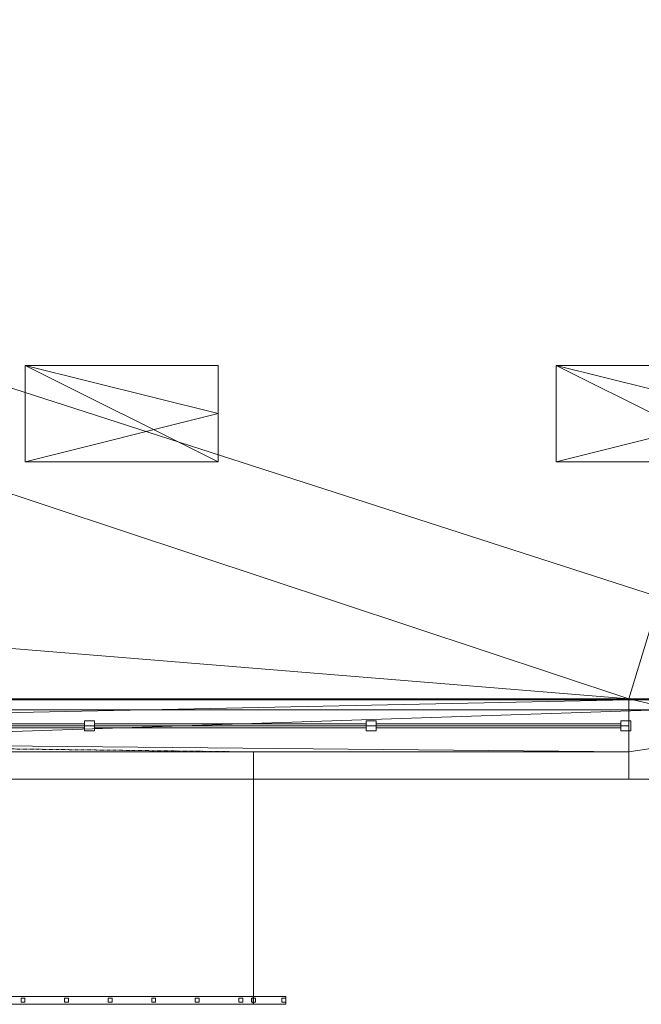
# Model space of a CAD drawing. Header units: inches. Extents: x 15 to 638, y -384 to 556.
# Tile 89 of 256: x 377 to 531, y -384 to -139. Entities that reach past the tile are written whole.
import ezdxf

# ---------------------------------------------------------------- set-up
doc = ezdxf.new("R2010")
doc.units = ezdxf.units.IN
doc.header["$MEASUREMENT"] = 0
doc.linetypes.add('Dash', pattern=[0.23622, 0.11811, -0.11811])
for name, color, linetype, lineweight in [('A-AREA', 32, 'Dash', 9), ('A-CLNG', 13, 'Continuous', 9), ('A-FLOR', 192, 'Continuous', 9), ('A-FLOR-HRAL', 11, 'Continuous', 9), ('A-ROOF', 132, 'Continuous', 9), ('A-WALL', 90, 'Continuous', 9), ('E-LITE-EQPM', 6, 'Continuous', 9)]:
    doc.layers.add(name, color=color, linetype=linetype, lineweight=lineweight)

# ---------------------------------------------------------------- blocks, each defined once
blk = doc.blocks.new('Railing - 25mm-5510602-_3D_')
at = {"layer": 'A-FLOR-HRAL'}
mesh = blk.add_polyface(dxfattribs=at)
corners = [(0.49, 0.49, 0.03), (-0.49, 0.49, 0.03), (-0.49, 0.49, 33.49), (0.49, 0.49, 33.49)]
mesh.append_faces([[corners[k] for k in face] for face in [(0, 1, 2, 3)]])
mesh = blk.add_polyface(dxfattribs=at)
corners = [(-0.49, 0.49, 0.03), (-0.49, -0.49, -0.03), (-0.49, -0.49, 33.43), (-0.49, 0.49, 33.49)]
mesh.append_faces([[corners[k] for k in face] for face in [(0, 1, 2, 3)]])
mesh = blk.add_polyface(dxfattribs=at)
corners = [(-0.49, 0.49, 33.49), (-0.49, -0.49, 33.43), (0.49, -0.49, 33.43), (0.49, 0.49, 33.49)]
mesh.append_faces([[corners[k] for k in face] for face in [(0, 1, 2, 3)]])
mesh = blk.add_polyface(dxfattribs=at)
corners = [(0.49, 0.49, 0.03), (0.49, -0.49, -0.03), (-0.49, -0.49, -0.03), (-0.49, 0.49, 0.03)]
mesh.append_faces([[corners[k] for k in face] for face in [(0, 1, 2, 3)]])
mesh = blk.add_polyface(dxfattribs=at)
corners = [(0.49, 0.49, 33.49), (0.49, -0.49, 33.43), (0.49, -0.49, -0.03), (0.49, 0.49, 0.03)]
mesh.append_faces([[corners[k] for k in face] for face in [(0, 1, 2, 3)]])
mesh = blk.add_polyface(dxfattribs=at)
corners = [(-0.49, -0.49, -0.03), (0.49, -0.49, -0.03), (0.49, -0.49, 33.43), (-0.49, -0.49, 33.43)]
mesh.append_faces([[corners[k] for k in face] for face in [(0, 1, 2, 3)]])
blk = doc.blocks.new('Railing - 25mm-3958464-_3D_')
at = {"layer": 'A-FLOR-HRAL'}
mesh = blk.add_polyface(dxfattribs=at)
corners = [(0.49, 0.49), (-0.49, 0.49), (-0.49, 0.49, 33.46), (0.49, 0.49, 33.46)]
mesh.append_faces([[corners[k] for k in face] for face in [(0, 1, 2, 3)]])
mesh = blk.add_polyface(dxfattribs=at)
corners = [(-0.49, 0.49), (-0.49, -0.49), (-0.49, -0.49, 33.46), (-0.49, 0.49, 33.46)]
mesh.append_faces([[corners[k] for k in face] for face in [(0, 1, 2, 3)]])
mesh = blk.add_polyface(dxfattribs=at)
corners = [(-0.49, 0.49, 33.46), (-0.49, -0.49, 33.46), (0.49, -0.49, 33.46), (0.49, 0.49, 33.46)]
mesh.append_faces([[corners[k] for k in face] for face in [(0, 1, 2, 3)]])
mesh = blk.add_polyface(dxfattribs=at)
corners = [(0.49, 0.49), (0.49, -0.49), (-0.49, -0.49), (-0.49, 0.49)]
mesh.append_faces([[corners[k] for k in face] for face in [(0, 1, 2, 3)]])
mesh = blk.add_polyface(dxfattribs=at)
corners = [(0.49, 0.49, 33.46), (0.49, -0.49, 33.46), (0.49, -0.49), (0.49, 0.49)]
mesh.append_faces([[corners[k] for k in face] for face in [(0, 1, 2, 3)]])
mesh = blk.add_polyface(dxfattribs=at)
corners = [(-0.49, -0.49), (0.49, -0.49), (0.49, -0.49, 33.46), (-0.49, -0.49, 33.46)]
mesh.append_faces([[corners[k] for k in face] for face in [(0, 1, 2, 3)]])
blk = doc.blocks.new('Railing - Railing-5510433-_3D_')
for name, p, rotation in [('Railing - 25mm-5510602-_3D_', (377.46, -382.5, -14.09), 89.99999999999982), ('Railing - 25mm-5510602-_3D_', (388.29, -382.5, -14.83), 89.99999999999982), ('Railing - 25mm-5510602-_3D_', (399.11, -382.5, -15.57), 89.99999999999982), ('Railing - 25mm-5510602-_3D_', (409.94, -382.5, -16.31), 89.99999999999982), ('Railing - 25mm-5510602-_3D_', (420.77, -382.5, -17.04), 89.99999999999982), ('Railing - 25mm-5510602-_3D_', (431.59, -382.5, -17.78), 89.99999999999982), ('Railing - 25mm-5510602-_3D_', (434.75, -382.5, -18), 89.99999999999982), ('Railing - 25mm-3958464-_3D_', (442.26, -382.5, -18), 89.9999999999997)]:
    blk.add_blockref(name, p, dxfattribs=dict(rotation=rotation))
blk = doc.blocks.new('Top Rail Type - Top Rail_Internal_-5510588-_3D_')
at = {"layer": 'A-FLOR-HRAL'}
mesh = blk.add_polyface(dxfattribs=at)
corners = [(172.73, -381.52, 35.3), (434.75, -381.52, 17.44), (434.68, -381.52, 15.47), (172.73, -381.52, 33.32)]
mesh.append_faces([[corners[k] for k in face] for face in [(0, 1, 2, 3)]])
mesh = blk.add_polyface(dxfattribs=at)
corners = [(172.73, -381.52, 33.32), (434.68, -381.52, 15.47), (434.68, -383.48, 15.47), (172.73, -383.48, 33.32)]
mesh.append_faces([[corners[k] for k in face] for face in [(0, 1, 2, 3)]])
mesh = blk.add_polyface(dxfattribs=at)
corners = [(172.73, -383.48, 35.3), (434.75, -383.48, 17.44), (434.75, -381.52, 17.44), (172.73, -381.52, 35.3)]
mesh.append_faces([[corners[k] for k in face] for face in [(0, 1, 2, 3)]])
mesh = blk.add_polyface(dxfattribs=at)
corners = [(434.75, -381.52, 17.44), (442.75, -381.52, 17.44), (442.75, -381.52, 15.47), (434.68, -381.52, 15.47)]
mesh.append_faces([[corners[k] for k in face] for face in [(0, 1, 2, 3)]])
mesh = blk.add_polyface(dxfattribs=at)
corners = [(434.68, -381.52, 15.47), (442.75, -381.52, 15.47), (442.75, -383.48, 15.47), (434.68, -383.48, 15.47)]
mesh.append_faces([[corners[k] for k in face] for face in [(0, 1, 2, 3)]])
mesh = blk.add_polyface(dxfattribs=at)
corners = [(434.75, -383.48, 17.44), (442.75, -383.48, 17.44), (442.75, -381.52, 17.44), (434.75, -381.52, 17.44)]
mesh.append_faces([[corners[k] for k in face] for face in [(0, 1, 2, 3)]])
mesh = blk.add_polyface(dxfattribs=at)
corners = [(442.75, -383.48, 17.44), (442.75, -383.48, 15.47), (442.75, -381.52, 15.47), (442.75, -381.52, 17.44)]
mesh.append_faces([[corners[k] for k in face] for face in [(0, 1, 2, 3)]])
mesh = blk.add_polyface(dxfattribs=at)
corners = [(172.73, -383.48, 33.32), (434.68, -383.48, 15.47), (434.75, -383.48, 17.44), (172.73, -383.48, 35.3)]
mesh.append_faces([[corners[k] for k in face] for face in [(0, 1, 2, 3)]])
mesh = blk.add_polyface(dxfattribs=at)
corners = [(434.68, -383.48, 15.47), (442.75, -383.48, 15.47), (442.75, -383.48, 17.44), (434.75, -383.48, 17.44)]
mesh.append_faces([[corners[k] for k in face] for face in [(0, 1, 2, 3)]])
blk = doc.blocks.new('Suspended Fluorescent Light - Default 1-5513560-_3D_')
at = {"layer": 'E-LITE-EQPM'}
for p, q in [((-24, 12, 98), (24, -12, 98)), ((-24, 12, 98), (-24, -12, 98)), ((24, 12, 98), (-24, 12, 98)), ((24, -12, 98), (24, 12, 98)), ((-24, -12, 98), (24, -12, 98))]:
    blk.add_line(p, q, dxfattribs=at)
at = {"layer": 'E-LITE-EQPM', "transparency": 33554496}
mesh = blk.add_polyface(dxfattribs=at)
corners = [(-24, 12, 81), (24, 12, 81), (24, 0, 81), (24, -12, 81), (-24, -12, 81)]
mesh.append_faces([[corners[k] for k in face] for face in [(3, 4, 2)]], dxfattribs={"vtx1": -1})
mesh.append_faces([[corners[k] for k in face] for face in [(0, 1, 2, 4)]], dxfattribs={"vtx2": -1})
at = {"layer": 'E-LITE-EQPM'}
mesh = blk.add_polyface(dxfattribs=at)
corners = [(-24, 12, 82), (-24, -12, 82), (24, -12, 82), (24, 0, 82), (24, 12, 82)]
mesh.append_faces([[corners[k] for k in face] for face in [(4, 0, 3)]], dxfattribs={"vtx1": -1})
mesh.append_faces([[corners[k] for k in face] for face in [(1, 2, 3, 0)]], dxfattribs={"vtx2": -1})
mesh = blk.add_polyface(dxfattribs=at)
corners = [(-24, 12, 82), (-24, 12, 81), (-24, -12, 81), (-24, -12, 82)]
mesh.append_faces([[corners[k] for k in face] for face in [(0, 1, 2, 3)]])
mesh = blk.add_polyface(dxfattribs=at)
corners = [(24, 12, 82), (24, 12, 81), (-24, 12, 81), (-24, 12, 82)]
mesh.append_faces([[corners[k] for k in face] for face in [(0, 1, 2, 3)]])
at = {"layer": 'E-LITE-EQPM', "transparency": 33554496}
mesh = blk.add_polyface(dxfattribs=at)
corners = [(-24, 12, 78), (24, 12, 78), (24, 0, 78), (24, -12, 78), (-24, -12, 78)]
mesh.append_faces([[corners[k] for k in face] for face in [(3, 4, 2)]], dxfattribs={"vtx1": -1})
mesh.append_faces([[corners[k] for k in face] for face in [(0, 1, 2, 4)]], dxfattribs={"vtx2": -1})
at = {"layer": 'E-LITE-EQPM'}
mesh = blk.add_polyface(dxfattribs=at)
corners = [(-24, 12, 81), (-24, -12, 81), (24, -12, 81), (24, 0, 81), (24, 12, 81)]
mesh.append_faces([[corners[k] for k in face] for face in [(4, 0, 3)]], dxfattribs={"vtx1": -1})
mesh.append_faces([[corners[k] for k in face] for face in [(1, 2, 3, 0)]], dxfattribs={"vtx2": -1})
mesh = blk.add_polyface(dxfattribs=at)
corners = [(-24, 12, 81), (-24, 12, 78), (-24, -12, 78), (-24, -12, 81)]
mesh.append_faces([[corners[k] for k in face] for face in [(0, 1, 2, 3)]])
mesh = blk.add_polyface(dxfattribs=at)
corners = [(24, 12, 81), (24, 12, 78), (-24, 12, 78), (-24, 12, 81)]
mesh.append_faces([[corners[k] for k in face] for face in [(0, 1, 2, 3)]])
mesh = blk.add_polyface(dxfattribs=at)
corners = [(24, 0, 82), (24, 0, 81), (24, 12, 81), (24, 12, 82)]
mesh.append_faces([[corners[k] for k in face] for face in [(0, 1, 2, 3)]])
mesh = blk.add_polyface(dxfattribs=at)
corners = [(24, 0, 81), (24, 0, 78), (24, 12, 78), (24, 12, 81)]
mesh.append_faces([[corners[k] for k in face] for face in [(0, 1, 2, 3)]])
mesh = blk.add_polyface(dxfattribs=at)
corners = [(24, -12, 82), (24, -12, 81), (24, 0, 81), (24, 0, 82)]
mesh.append_faces([[corners[k] for k in face] for face in [(0, 1, 2, 3)]])
mesh = blk.add_polyface(dxfattribs=at)
corners = [(24, -12, 81), (24, -12, 78), (24, 0, 78), (24, 0, 81)]
mesh.append_faces([[corners[k] for k in face] for face in [(0, 1, 2, 3)]])
mesh = blk.add_polyface(dxfattribs=at)
corners = [(-24, -12, 82), (-24, -12, 81), (24, -12, 81), (24, -12, 82)]
mesh.append_faces([[corners[k] for k in face] for face in [(0, 1, 2, 3)]])
mesh = blk.add_polyface(dxfattribs=at)
corners = [(-24, -12, 81), (-24, -12, 78), (24, -12, 78), (24, -12, 81)]
mesh.append_faces([[corners[k] for k in face] for face in [(0, 1, 2, 3)]])

msp = doc.modelspace()

# ---------------------------------------------------------------- linework, layer by layer
at = {"layer": 'A-AREA'}
for p, q in [((434.75, -320.75), (174, -317.5)), ((434.75, -381.52), (434.75, -320.75)), ((172.73, -381.52), (434.75, -381.52))]:
    msp.add_line(p, q, dxfattribs=at)

# ---------------------------------------------------------------- block references
at = {"layer": 'A-FLOR-HRAL'}
for name in ['Top Rail Type - Top Rail_Internal_-5510588-_3D_', 'Railing - Railing-5510433-_3D_']:
    msp.add_blockref(name, (0, 0), dxfattribs=at)
at = {"layer": 'E-LITE-EQPM'}
for p in [(401.99, -236.62, 53), (533.99, -236.62, 53)]:
    msp.add_blockref('Suspended Fluorescent Light - Default 1-5513560-_3D_', p, dxfattribs=at)

# ---------------------------------------------------------------- meshes
at = {"layer": 'A-CLNG'}
mesh = msp.add_polyface(dxfattribs=at)
corners = [(614.75, -43.57, 149.5), (177, -43.57, 149.5), (177, -168, 149.5), (181.75, -168, 149.5), (181.75, -307.75, 149.5), (614.75, -307.75, 149.5)]
mesh.append_faces([[corners[k] for k in face] for face in [(5, 3, 4)]], dxfattribs={"vtx0": -1})
mesh.append_faces([[corners[k] for k in face] for face in [(3, 5, 0, 1)]], dxfattribs={"vtx0": -1, "vtx3": -1})
mesh.append_faces([[corners[k] for k in face] for face in [(2, 3, 1)]], dxfattribs={"vtx1": -1})
mesh = msp.add_polyface(dxfattribs=at)
corners = [(614.75, -43.57, 149), (614.75, -307.75, 149), (181.75, -307.75, 149), (181.75, -168, 149), (177, -168, 149), (177, -43.57, 149)]
mesh.append_faces([[corners[k] for k in face] for face in [(3, 1, 2)]], dxfattribs={"vtx0": -1})
mesh.append_faces([[corners[k] for k in face] for face in [(0, 1, 3, 5)]], dxfattribs={"vtx1": -1, "vtx2": -1})
mesh.append_faces([[corners[k] for k in face] for face in [(3, 4, 5)]], dxfattribs={"vtx2": -1})
mesh = msp.add_polyface(dxfattribs=at)
corners = [(181.75, -307.75, 149.5), (181.75, -307.75, 149), (614.75, -307.75, 149), (614.75, -307.75, 149.5)]
mesh.append_faces([[corners[k] for k in face] for face in [(0, 1, 2, 3)]])
at = {"layer": 'A-FLOR'}
mesh = msp.add_polyface(dxfattribs=at)
corners = [(34.99, -40.32, -2), (35.99, -40.32, -2), (35.99, 270, -2), (33.99, 270, -2), (33.99, 351, -2), (31.99, 351, -2), (31.99, 443, -2), (171.25, 443, -2), (171.25, 444, -2), (478.25, 444, -2), (478.25, 445.5, -2), (612, 445.5, -2), (612, 273.5, -2), (610, 273.5, -2), (610, -38.57, -2), (614.75, -38.57, -2), (614.75, -307.5, -2), (528, -307.5, -2), (528, -314.25, -2), (184.75, -314.25, -2), (184.75, -279.55, -2), (109.75, -279.55, -2), (109.75, -229.75, -2), (132.5, -229.75, -2), (132.5, -176.25, -2), (34.99, -176.25, -2)]
mesh.append_faces([[corners[k] for k in face] for face in [(14, 17, 24)]], dxfattribs={"vtx0": -1, "vtx1": -1, "vtx2": -1})
mesh.append_faces([[corners[k] for k in face] for face in [(20, 23, 24, 17)]], dxfattribs={"vtx0": -1, "vtx2": -1, "vtx3": -1})
mesh.append_faces([[corners[k] for k in face] for face in [(19, 20, 17, 18)]], dxfattribs={"vtx1": -1})
mesh.append_faces([[corners[k] for k in face] for face in [(1, 2, 14, 24), (13, 14, 2, 7)]], dxfattribs={"vtx1": -1, "vtx2": -1, "vtx3": -1})
mesh.append_faces([[corners[k] for k in face] for face in [(25, 0, 1, 24), (21, 22, 23, 20), (9, 10, 11)]], dxfattribs={"vtx2": -1})
mesh.append_faces([[corners[k] for k in face] for face in [(2, 3, 4, 7), (7, 8, 9, 13), (11, 12, 13, 9)]], dxfattribs={"vtx2": -1, "vtx3": -1})
mesh.append_faces([[corners[k] for k in face] for face in [(4, 5, 6, 7), (14, 15, 16, 17)]], dxfattribs={"vtx3": -1})
mesh = msp.add_polyface(dxfattribs=at)
corners = [(34.99, -40.32), (34.99, -176.25), (132.5, -176.25), (132.5, -229.75), (109.75, -229.75), (109.75, -279.55), (184.75, -279.55), (184.75, -314.25), (528, -314.25), (528, -307.5), (614.75, -307.5), (614.75, -38.57), (610, -38.57), (610, 273.5), (612, 273.5), (612, 445.5), (478.25, 445.5), (478.25, 444), (171.25, 444), (171.25, 443), (31.99, 443), (31.99, 351), (33.99, 351), (33.99, 270), (35.99, 270), (35.99, -40.32)]
mesh.append_faces([[corners[k] for k in face] for face in [(9, 6, 7, 8)]], dxfattribs={"vtx0": -1})
mesh.append_faces([[corners[k] for k in face] for face in [(3, 6, 2)]], dxfattribs={"vtx0": -1, "vtx1": -1})
mesh.append_faces([[corners[k] for k in face] for face in [(2, 6, 9, 12)]], dxfattribs={"vtx0": -1, "vtx1": -1, "vtx2": -1, "vtx3": -1})
mesh.append_faces([[corners[k] for k in face] for face in [(24, 12, 13, 19), (12, 24, 25, 2)]], dxfattribs={"vtx0": -1, "vtx2": -1, "vtx3": -1})
mesh.append_faces([[corners[k] for k in face] for face in [(16, 17, 15)]], dxfattribs={"vtx1": -1})
mesh.append_faces([[corners[k] for k in face] for face in [(10, 11, 12, 9), (20, 21, 22, 19)]], dxfattribs={"vtx2": -1})
mesh.append_faces([[corners[k] for k in face] for face in [(13, 14, 15, 17), (17, 18, 19, 13), (22, 23, 24, 19)]], dxfattribs={"vtx2": -1, "vtx3": -1})
mesh.append_faces([[corners[k] for k in face] for face in [(3, 4, 5, 6), (25, 0, 1, 2)]], dxfattribs={"vtx3": -1})
mesh = msp.add_polyface(dxfattribs=at)
corners = [(614.75, -307.5, -2), (614.75, -307.5), (528, -307.5), (528, -307.5, -2)]
mesh.append_faces([[corners[k] for k in face] for face in [(0, 1, 2, 3)]])
mesh = msp.add_polyface(dxfattribs=at)
corners = [(528, -307.5, -2), (528, -307.5), (528, -314.25), (528, -314.25, -2)]
mesh.append_faces([[corners[k] for k in face] for face in [(0, 1, 2, 3)]])
mesh = msp.add_polyface(dxfattribs=at)
corners = [(528, -314.25, -2), (528, -314.25), (184.75, -314.25), (184.75, -314.25, -2)]
mesh.append_faces([[corners[k] for k in face] for face in [(0, 1, 2, 3)]])
mesh = msp.add_polyface(dxfattribs=at)
corners = [(170.75, -320.75, -2), (434.75, -320.75, -20), (434.75, -383.5, -20), (170.75, -383.5, -2)]
mesh.append_faces([[corners[k] for k in face] for face in [(0, 1, 2, 3)]])
mesh = msp.add_polyface(dxfattribs=at)
corners = [(434.75, -383.5, -18), (434.75, -320.75, -18), (170.75, -320.75), (170.75, -383.5)]
mesh.append_faces([[corners[k] for k in face] for face in [(0, 1, 2, 3)]])
mesh = msp.add_polyface(dxfattribs=at)
corners = [(170.75, -320.75, -2), (170.75, -320.75), (434.75, -320.75, -18), (434.75, -320.75, -20)]
mesh.append_faces([[corners[k] for k in face] for face in [(0, 1, 2, 3)]])
mesh = msp.add_polyface(dxfattribs=at)
corners = [(434.75, -320.75, -20), (434.75, -320.75, -18), (434.75, -383.5, -18), (434.75, -383.5, -20)]
mesh.append_faces([[corners[k] for k in face] for face in [(0, 1, 2, 3)]])
mesh = msp.add_polyface(dxfattribs=at)
corners = [(434.75, -383.5, -20), (434.75, -383.5, -18), (170.75, -383.5), (170.75, -383.5, -2)]
mesh.append_faces([[corners[k] for k in face] for face in [(0, 1, 2, 3)]])
at = {"layer": 'A-ROOF'}
mesh = msp.add_polyface(dxfattribs=at)
corners = [(619.25, -37.07, 149), (619.25, -310.25, 149), (29.49, -310.25, 149), (29.49, -37.07, 149)]
mesh.append_faces([[corners[k] for k in face] for face in [(0, 1, 2, 3)]])
mesh = msp.add_polyface(dxfattribs=at)
corners = [(29.49, -37.07, 157), (29.49, -310.25, 157), (619.25, -310.25, 157), (619.25, -37.07, 157)]
mesh.append_faces([[corners[k] for k in face] for face in [(0, 1, 2, 3)]])
mesh = msp.add_polyface(dxfattribs=at)
corners = [(29.49, -310.25, 157), (29.49, -310.25, 149), (619.25, -310.25, 149), (619.25, -310.25, 157)]
mesh.append_faces([[corners[k] for k in face] for face in [(0, 1, 2, 3)]])
at = {"layer": 'A-WALL'}
mesh = msp.add_polyface(dxfattribs=at)
corners = [(20.49, -307.5, 132), (20.49, -307.5, 170), (32.49, -307.5, 170), (617.75, -307.5, 170), (629.75, -307.5, 170), (629.75, -307.5, 132), (617.75, -307.5, 132), (614.75, -307.5, 132), (528, -307.5, 132), (32.49, -307.5, 132)]
mesh.append_faces([[corners[k] for k in face] for face in [(2, 0, 1)]], dxfattribs={"vtx0": -1})
mesh.append_faces([[corners[k] for k in face] for face in [(8, 2, 3)]], dxfattribs={"vtx0": -1, "vtx2": -1})
mesh.append_faces([[corners[k] for k in face] for face in [(3, 6, 7, 8)]], dxfattribs={"vtx0": -1, "vtx3": -1})
mesh.append_faces([[corners[k] for k in face] for face in [(5, 6, 3, 4)]], dxfattribs={"vtx1": -1})
mesh.append_faces([[corners[k] for k in face] for face in [(9, 0, 2, 8)]], dxfattribs={"vtx1": -1, "vtx2": -1})
mesh = msp.add_polyface(dxfattribs=at)
corners = [(629.75, -327.5, 132), (614.75, -327.5, 132), (20.49, -327.5, 132), (20.49, -307.5, 132), (32.49, -307.5, 132), (528, -307.5, 132), (614.75, -307.5, 132), (617.75, -307.5, 132), (629.75, -307.5, 132)]
mesh.append_faces([[corners[k] for k in face] for face in [(5, 1, 2, 4)]], dxfattribs={"vtx0": -1, "vtx2": -1})
mesh.append_faces([[corners[k] for k in face] for face in [(1, 5, 6, 7)]], dxfattribs={"vtx0": -1, "vtx3": -1})
mesh.append_faces([[corners[k] for k in face] for face in [(0, 1, 7, 8), (3, 4, 2)]], dxfattribs={"vtx1": -1})
mesh = msp.add_polyface(dxfattribs=at)
corners = [(20.49, -327.5, 170), (629.75, -327.5, 170), (629.75, -307.5, 170), (617.75, -307.5, 170), (32.49, -307.5, 170), (20.49, -307.5, 170)]
mesh.append_faces([[corners[k] for k in face] for face in [(3, 0, 1, 2), (0, 3, 4, 5)]], dxfattribs={"vtx0": -1})
mesh = msp.add_polyface(dxfattribs=at)
corners = [(188, -307.75, -16), (188, -307.75), (227.99, -307.75), (528, -307.75), (528, -307.75, -16)]
mesh.append_faces([[corners[k] for k in face] for face in [(3, 4, 2)]], dxfattribs={"vtx1": -1})
mesh.append_faces([[corners[k] for k in face] for face in [(0, 1, 2, 4)]], dxfattribs={"vtx2": -1})
mesh = msp.add_polyface(dxfattribs=at)
corners = [(528, -320.75, -16), (188, -320.75, -16), (188, -317.5, -16), (188, -307.75, -16), (528, -307.75, -16)]
mesh.append_faces([[corners[k] for k in face] for face in [(0, 1, 2)]], dxfattribs={"vtx2": -1})
mesh.append_faces([[corners[k] for k in face] for face in [(2, 3, 4, 0)]], dxfattribs={"vtx3": -1})
mesh = msp.add_polyface(dxfattribs=at)
corners = [(188, -320.75), (528, -320.75), (528, -307.75), (227.99, -307.75), (188, -307.75)]
mesh.append_faces([[corners[k] for k in face] for face in [(3, 0, 1, 2)]], dxfattribs={"vtx0": -1})
mesh.append_faces([[corners[k] for k in face] for face in [(3, 4, 0)]], dxfattribs={"vtx2": -1})
mesh = msp.add_polyface(dxfattribs=at)
corners = [(192, -307.75, 130), (192, -307.75, 132), (528, -307.75, 132), (528, -307.75, 130)]
mesh.append_faces([[corners[k] for k in face] for face in [(0, 1, 2, 3)]])
mesh = msp.add_polyface(dxfattribs=at)
corners = [(192, -307.75, 130), (528, -307.75, 130), (528, -320.75, 130), (192, -320.75, 130), (192, -314.75, 130), (192, -313.75, 130)]
mesh.append_faces([[corners[k] for k in face] for face in [(5, 0, 1, 4), (2, 3, 4, 1)]], dxfattribs={"vtx2": -1})
mesh = msp.add_polyface(dxfattribs=at)
corners = [(192, -307.75, 132), (192, -320.75, 132), (528, -320.75, 132), (528, -307.75, 132)]
mesh.append_faces([[corners[k] for k in face] for face in [(0, 1, 2, 3)]])
mesh = msp.add_polyface(dxfattribs=at)
corners = [(528, -307.75), (227.99, -307.75), (227.99, -307.75, 2), (528, -307.75, 2)]
mesh.append_faces([[corners[k] for k in face] for face in [(0, 1, 2, 3)]])
mesh = msp.add_polyface(dxfattribs=at)
corners = [(528, -320.75), (227.99, -320.75), (227.99, -307.75), (528, -307.75)]
mesh.append_faces([[corners[k] for k in face] for face in [(0, 1, 2, 3)]])
mesh = msp.add_polyface(dxfattribs=at)
corners = [(528, -307.75, 2), (227.99, -307.75, 2), (227.99, -320.75, 2), (528, -320.75, 2)]
mesh.append_faces([[corners[k] for k in face] for face in [(0, 1, 2, 3)]])
mesh = msp.add_polyface(dxfattribs=at)
corners = [(528, -307.5, -16), (528, -307.5), (614.75, -307.5), (629.75, -307.5), (629.75, -307.5, -16), (614.75, -307.5, -16)]
mesh.append_faces([[corners[k] for k in face] for face in [(2, 3, 4, 5), (5, 0, 1, 2)]], dxfattribs={"vtx3": -1})
mesh = msp.add_polyface(dxfattribs=at)
corners = [(629.75, -327.5, -16), (528, -327.5, -16), (528, -320.75, -16), (528, -307.75, -16), (528, -307.5, -16), (614.75, -307.5, -16), (629.75, -307.5, -16)]
mesh.append_faces([[corners[k] for k in face] for face in [(5, 0, 1, 2)]], dxfattribs={"vtx0": -1, "vtx3": -1})
mesh.append_faces([[corners[k] for k in face] for face in [(6, 0, 5)]], dxfattribs={"vtx1": -1})
mesh.append_faces([[corners[k] for k in face] for face in [(3, 4, 5, 2)]], dxfattribs={"vtx2": -1})
mesh = msp.add_polyface(dxfattribs=at)
corners = [(528, -327.5), (629.75, -327.5), (629.75, -307.5), (614.75, -307.5), (528, -307.5), (528, -307.75), (528, -320.75)]
mesh.append_faces([[corners[k] for k in face] for face in [(3, 1, 2)]], dxfattribs={"vtx0": -1})
mesh.append_faces([[corners[k] for k in face] for face in [(3, 6, 0, 1)]], dxfattribs={"vtx0": -1, "vtx3": -1})
mesh.append_faces([[corners[k] for k in face] for face in [(5, 6, 3, 4)]], dxfattribs={"vtx1": -1})
mesh = msp.add_polyface(dxfattribs=at)
corners = [(528, -327.5, -16), (528, -327.5), (528, -320.75), (528, -307.75), (528, -307.5), (528, -307.5, -16), (528, -307.75, -16), (528, -320.75, -16)]
mesh.append_faces([[corners[k] for k in face] for face in [(6, 3, 4, 5)]], dxfattribs={"vtx0": -1})
mesh.append_faces([[corners[k] for k in face] for face in [(1, 2, 7, 0)]], dxfattribs={"vtx1": -1})
mesh.append_faces([[corners[k] for k in face] for face in [(6, 7, 2, 3)]], dxfattribs={"vtx1": -1, "vtx3": -1})
mesh = msp.add_polyface(dxfattribs=at)
corners = [(528, -307.5, 132), (614.75, -307.5, 132), (614.75, -307.5), (528, -307.5)]
mesh.append_faces([[corners[k] for k in face] for face in [(0, 1, 2, 3)]])
mesh = msp.add_polyface(dxfattribs=at)
corners = [(614.75, -327.5), (528, -327.5), (528, -320.75), (528, -307.75), (528, -307.5), (614.75, -307.5)]
mesh.append_faces([[corners[k] for k in face] for face in [(0, 1, 2, 5), (3, 4, 5, 2)]], dxfattribs={"vtx2": -1})
mesh = msp.add_polyface(dxfattribs=at)
corners = [(528, -327.5, 132), (614.75, -327.5, 132), (614.75, -307.5, 132), (528, -307.5, 132), (528, -307.75, 132), (528, -320.75, 132)]
mesh.append_faces([[corners[k] for k in face] for face in [(5, 0, 1, 2), (2, 3, 4, 5)]], dxfattribs={"vtx3": -1})
mesh = msp.add_polyface(dxfattribs=at)
corners = [(528, -327.5, 132), (528, -320.75, 132), (528, -307.75, 132), (528, -307.5, 132), (528, -307.5), (528, -307.75), (528, -320.75), (528, -327.5)]
mesh.append_faces([[corners[k] for k in face] for face in [(5, 6, 1, 2)]], dxfattribs={"vtx1": -1, "vtx3": -1})
mesh.append_faces([[corners[k] for k in face] for face in [(7, 0, 1, 6)]], dxfattribs={"vtx2": -1})
mesh.append_faces([[corners[k] for k in face] for face in [(2, 3, 4, 5)]], dxfattribs={"vtx3": -1})
mesh = msp.add_polyface(dxfattribs=at)
corners = [(528, -307.75, 2), (528, -320.75, 2), (528, -320.75), (528, -307.75)]
mesh.append_faces([[corners[k] for k in face] for face in [(0, 1, 2, 3)]])
mesh = msp.add_polyface(dxfattribs=at)
corners = [(528, -307.75, 132), (528, -320.75, 132), (528, -320.75, 130), (528, -307.75, 130)]
mesh.append_faces([[corners[k] for k in face] for face in [(0, 1, 2, 3)]])
mesh = msp.add_polyface(dxfattribs=at)
corners = [(528, -320.75, -16), (528, -307.75, -16), (528, -307.75), (528, -320.75)]
mesh.append_faces([[corners[k] for k in face] for face in [(0, 1, 2, 3)]])
mesh = msp.add_polyface(dxfattribs=at)
corners = [(392.75, -313, 2), (395.25, -313, 2), (395.25, -315.5, 2), (392.75, -315.5, 2)]
mesh.append_faces([[corners[k] for k in face] for face in [(0, 1, 2, 3)]])
mesh = msp.add_polyface(dxfattribs=at)
corners = [(395.25, -315.5, 130), (395.25, -313, 130), (392.75, -313, 130), (392.75, -315.5, 130)]
mesh.append_faces([[corners[k] for k in face] for face in [(0, 1, 2, 3)]])
mesh = msp.add_polyface(dxfattribs=at)
corners = [(392.75, -315.5, 2), (392.75, -315.5, 130), (392.75, -313, 130), (392.75, -313, 2)]
mesh.append_faces([[corners[k] for k in face] for face in [(0, 1, 2, 3)]])
mesh = msp.add_polyface(dxfattribs=at)
corners = [(392.75, -313, 2), (392.75, -313, 130), (395.25, -313, 130), (395.25, -313, 2)]
mesh.append_faces([[corners[k] for k in face] for face in [(0, 1, 2, 3)]])
mesh = msp.add_polyface(dxfattribs=at)
corners = [(395.25, -313, 2), (395.25, -313, 130), (395.25, -315.5, 130), (395.25, -315.5, 2)]
mesh.append_faces([[corners[k] for k in face] for face in [(0, 1, 2, 3)]])
mesh = msp.add_polyface(dxfattribs=at)
corners = [(462.75, -313, 2), (465.25, -313, 2), (465.25, -315.5, 2), (462.75, -315.5, 2)]
mesh.append_faces([[corners[k] for k in face] for face in [(0, 1, 2, 3)]])
mesh = msp.add_polyface(dxfattribs=at)
corners = [(465.25, -315.5, 130), (465.25, -313, 130), (462.75, -313, 130), (462.75, -315.5, 130)]
mesh.append_faces([[corners[k] for k in face] for face in [(0, 1, 2, 3)]])
mesh = msp.add_polyface(dxfattribs=at)
corners = [(462.75, -315.5, 2), (462.75, -315.5, 130), (462.75, -313, 130), (462.75, -313, 2)]
mesh.append_faces([[corners[k] for k in face] for face in [(0, 1, 2, 3)]])
mesh = msp.add_polyface(dxfattribs=at)
corners = [(462.75, -313, 2), (462.75, -313, 130), (465.25, -313, 130), (465.25, -313, 2)]
mesh.append_faces([[corners[k] for k in face] for face in [(0, 1, 2, 3)]])
mesh = msp.add_polyface(dxfattribs=at)
corners = [(465.25, -313, 2), (465.25, -313, 130), (465.25, -315.5, 130), (465.25, -315.5, 2)]
mesh.append_faces([[corners[k] for k in face] for face in [(0, 1, 2, 3)]])
mesh = msp.add_polyface(dxfattribs=at)
corners = [(526, -313, 2), (528.5, -313, 2), (528.5, -315.5, 2), (526, -315.5, 2)]
mesh.append_faces([[corners[k] for k in face] for face in [(0, 1, 2, 3)]])
mesh = msp.add_polyface(dxfattribs=at)
corners = [(528.5, -315.5, 130), (528.5, -313, 130), (526, -313, 130), (526, -315.5, 130)]
mesh.append_faces([[corners[k] for k in face] for face in [(0, 1, 2, 3)]])
mesh = msp.add_polyface(dxfattribs=at)
corners = [(526, -315.5, 2), (526, -315.5, 130), (526, -313, 130), (526, -313, 2)]
mesh.append_faces([[corners[k] for k in face] for face in [(0, 1, 2, 3)]])
mesh = msp.add_polyface(dxfattribs=at)
corners = [(526, -313, 2), (526, -313, 130), (528.5, -313, 130), (528.5, -313, 2)]
mesh.append_faces([[corners[k] for k in face] for face in [(0, 1, 2, 3)]])
mesh = msp.add_polyface(dxfattribs=at)
corners = [(528.5, -313, 2), (528.5, -313, 130), (528.5, -315.5, 130), (528.5, -315.5, 2)]
mesh.append_faces([[corners[k] for k in face] for face in [(0, 1, 2, 3)]])
at = {"layer": 'A-WALL', "transparency": 33554471}
mesh = msp.add_polyface(dxfattribs=at)
corners = [(230.49, -313.75, 2), (230.49, -313.75, 84), (252.5, -313.75, 84), (252.5, -313.75, 2), (255, -313.75, 2), (255, -313.75, 130), (322.75, -313.75, 130), (322.75, -313.75, 2), (325.25, -313.75, 2), (325.25, -313.75, 130), (392.75, -313.75, 130), (392.75, -313.75, 2), (395.25, -313.75, 2), (395.25, -313.75, 130), (462.75, -313.75, 130), (462.75, -313.75, 2), (465.25, -313.75, 2), (465.25, -313.75, 130), (526, -313.75, 130), (526, -313.75, 2), (192, -313.75, 130), (252.5, -313.75, 130), (252.5, -313.75, 86.5), (192, -313.75, 86.5)]
mesh.append_faces([[corners[k] for k in face] for face in [(2, 3, 0, 1), (5, 6, 7, 4), (9, 10, 11, 8), (14, 15, 12, 13), (18, 19, 16, 17), (20, 21, 22, 23)]])
mesh = msp.add_polyface(dxfattribs=at)
corners = [(192, -313.75, 130), (192, -314.75, 130), (252.5, -314.75, 130), (252.5, -313.75, 130), (255, -313.75, 130), (255, -314.75, 130), (322.75, -314.75, 130), (322.75, -313.75, 130), (325.25, -313.75, 130), (325.25, -314.75, 130), (392.75, -314.75, 130), (392.75, -313.75, 130), (395.25, -313.75, 130), (395.25, -314.75, 130), (462.75, -314.75, 130), (462.75, -313.75, 130), (465.25, -313.75, 130), (465.25, -314.75, 130), (526, -314.75, 130), (526, -313.75, 130)]
mesh.append_faces([[corners[k] for k in face] for face in [(2, 3, 0, 1), (6, 7, 4, 5), (11, 8, 9, 10), (15, 12, 13, 14), (19, 16, 17, 18)]])
mesh = msp.add_polyface(dxfattribs=at)
corners = [(230.49, -314.75, 84), (230.49, -314.75, 2), (252.5, -314.75, 2), (252.5, -314.75, 84), (255, -314.75, 130), (255, -314.75, 2), (322.75, -314.75, 2), (322.75, -314.75, 130), (325.25, -314.75, 130), (325.25, -314.75, 2), (392.75, -314.75, 2), (392.75, -314.75, 130), (395.25, -314.75, 130), (395.25, -314.75, 2), (462.75, -314.75, 2), (462.75, -314.75, 130), (465.25, -314.75, 130), (465.25, -314.75, 2), (526, -314.75, 2), (526, -314.75, 130), (252.5, -314.75, 130), (192, -314.75, 130), (192, -314.75, 86.5), (252.5, -314.75, 86.5)]
mesh.append_faces([[corners[k] for k in face] for face in [(3, 0, 1, 2), (7, 4, 5, 6), (11, 8, 9, 10), (15, 12, 13, 14), (16, 17, 18, 19), (20, 21, 22, 23)]])
mesh = msp.add_polyface(dxfattribs=at)
corners = [(252.5, -313.75, 2), (252.5, -314.75, 2), (230.49, -314.75, 2), (230.49, -313.75, 2), (255, -314.75, 2), (255, -313.75, 2), (322.75, -313.75, 2), (322.75, -314.75, 2), (325.25, -314.75, 2), (325.25, -313.75, 2), (392.75, -313.75, 2), (392.75, -314.75, 2), (395.25, -314.75, 2), (395.25, -313.75, 2), (462.75, -313.75, 2), (462.75, -314.75, 2), (465.25, -314.75, 2), (465.25, -313.75, 2), (526, -313.75, 2), (526, -314.75, 2)]
mesh.append_faces([[corners[k] for k in face] for face in [(2, 3, 0, 1), (4, 5, 6, 7), (8, 9, 10, 11), (12, 13, 14, 15), (16, 17, 18, 19)]])
mesh = msp.add_polyface(dxfattribs=at)
corners = [(392.75, -313.75, 130), (392.75, -314.75, 130), (392.75, -314.75, 2), (392.75, -313.75, 2)]
mesh.append_faces([[corners[k] for k in face] for face in [(0, 1, 2, 3)]])
at = {"layer": 'A-WALL'}
mesh = msp.add_polyface(dxfattribs=at)
corners = [(395.25, -315.5, 2), (395.25, -315.5, 130), (392.75, -315.5, 130), (392.75, -315.5, 2)]
mesh.append_faces([[corners[k] for k in face] for face in [(0, 1, 2, 3)]])
at = {"layer": 'A-WALL', "transparency": 33554471}
mesh = msp.add_polyface(dxfattribs=at)
corners = [(395.25, -313.75, 2), (395.25, -314.75, 2), (395.25, -314.75, 130), (395.25, -313.75, 130)]
mesh.append_faces([[corners[k] for k in face] for face in [(0, 1, 2, 3)]])
mesh = msp.add_polyface(dxfattribs=at)
corners = [(462.75, -313.75, 130), (462.75, -314.75, 130), (462.75, -314.75, 2), (462.75, -313.75, 2)]
mesh.append_faces([[corners[k] for k in face] for face in [(0, 1, 2, 3)]])
at = {"layer": 'A-WALL'}
mesh = msp.add_polyface(dxfattribs=at)
corners = [(465.25, -315.5, 2), (465.25, -315.5, 130), (462.75, -315.5, 130), (462.75, -315.5, 2)]
mesh.append_faces([[corners[k] for k in face] for face in [(0, 1, 2, 3)]])
at = {"layer": 'A-WALL', "transparency": 33554471}
mesh = msp.add_polyface(dxfattribs=at)
corners = [(465.25, -313.75, 2), (465.25, -314.75, 2), (465.25, -314.75, 130), (465.25, -313.75, 130)]
mesh.append_faces([[corners[k] for k in face] for face in [(0, 1, 2, 3)]])
mesh = msp.add_polyface(dxfattribs=at)
corners = [(526, -313.75, 130), (526, -314.75, 130), (526, -314.75, 2), (526, -313.75, 2)]
mesh.append_faces([[corners[k] for k in face] for face in [(0, 1, 2, 3)]])
at = {"layer": 'A-WALL'}
mesh = msp.add_polyface(dxfattribs=at)
corners = [(528.5, -315.5, 2), (528.5, -315.5, 130), (526, -315.5, 130), (526, -315.5, 2)]
mesh.append_faces([[corners[k] for k in face] for face in [(0, 1, 2, 3)]])
mesh = msp.add_polyface(dxfattribs=at)
corners = [(528, -320.75, -16), (528, -320.75), (188, -320.75), (188, -320.75, -16)]
mesh.append_faces([[corners[k] for k in face] for face in [(0, 1, 2, 3)]])
mesh = msp.add_polyface(dxfattribs=at)
corners = [(528, -320.75, 132), (192, -320.75, 132), (192, -320.75, 130), (528, -320.75, 130)]
mesh.append_faces([[corners[k] for k in face] for face in [(0, 1, 2, 3)]])
mesh = msp.add_polyface(dxfattribs=at)
corners = [(528, -320.75, 2), (227.99, -320.75, 2), (227.99, -320.75), (528, -320.75)]
mesh.append_faces([[corners[k] for k in face] for face in [(0, 1, 2, 3)]])
mesh = msp.add_polyface(dxfattribs=at)
corners = [(20.49, -327.5, 132), (614.75, -327.5, 132), (629.75, -327.5, 132), (629.75, -327.5, 170), (20.49, -327.5, 170)]
mesh.append_faces([[corners[k] for k in face] for face in [(4, 0, 1)]], dxfattribs={"vtx2": -1})
mesh.append_faces([[corners[k] for k in face] for face in [(1, 2, 3, 4)]], dxfattribs={"vtx3": -1})
mesh = msp.add_polyface(dxfattribs=at)
corners = [(629.75, -327.5, -16), (629.75, -327.5), (528, -327.5), (528, -327.5, -16)]
mesh.append_faces([[corners[k] for k in face] for face in [(0, 1, 2, 3)]])
mesh = msp.add_polyface(dxfattribs=at)
corners = [(528, -327.5), (614.75, -327.5), (614.75, -327.5, 132), (528, -327.5, 132)]
mesh.append_faces([[corners[k] for k in face] for face in [(0, 1, 2, 3)]])

doc.saveas('drawing.dxf')
